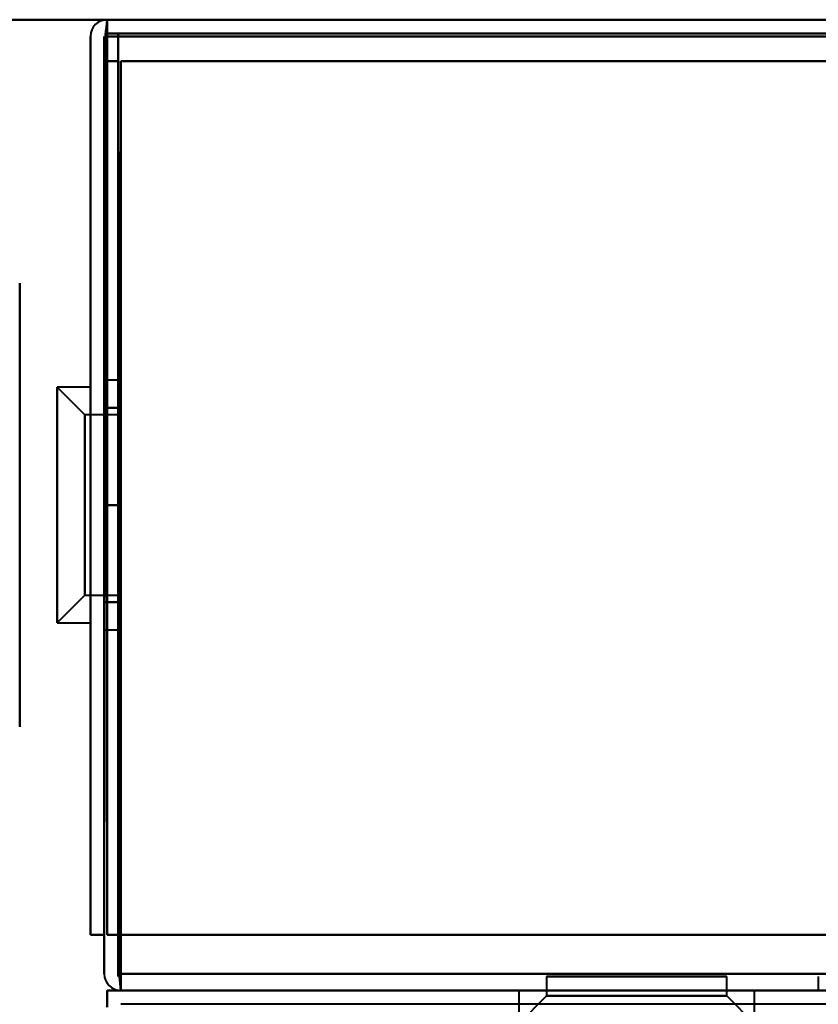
# Model space of a CAD drawing. Header units: millimetres. Extents: x -1321 to 1388, y -120 to 1267.
# Tile 81 of 88: x -420 to -391, y 1063 to 1098. Entities that reach past the tile are written whole.
import ezdxf

# ---------------------------------------------------------------- set-up
doc = ezdxf.new("R2010")
doc.units = ezdxf.units.MM
doc.layers.add('A-GENM', color=13, linetype='Continuous', lineweight=40)
doc.layers.add('G-IMPT', color=8, linetype='Continuous', lineweight=40)

# ---------------------------------------------------------------- blocks, each defined once
blk = doc.blocks.new('Nexa Toit - 1000-768948-Droite')
at = {"layer": 'A-GENM'}
for p, q in [((490, 1098.372), (-490, 1098.372)), ((-490, 1098.372), (490, 1098.372))]:
    blk.add_line(p, q, dxfattribs=at)
blk = doc.blocks.new('NEXA 1500 CALQUES_dwg-769064-Droite')
at = {"layer": 'G-IMPT'}
for p, q in [((416.9, 1098.372), (-416.9, 1098.372)), ((-416.9, 1097.772), (-416.9, 1098.372)), ((-416.9, 1097.772), (-416.9, 1098.372)), ((-416.9, 1098.372), (-416.9, 1097.772)), ((-416.9, 1098.372), (-416.9, 1097.772)), ((-420.05, 1080.872), (-420.05, 1088.872)), ((-420.05, 1088.872), (-420.05, 1072.872)), ((-416.5, 1085.372), (-417, 1085.372)), ((-416.5, 1085.372), (-417, 1085.372)), ((-417, 1080.872), (-417, 1085.372)), ((-417, 1085.372), (-417, 1076.372)), ((-417, 1085.372), (-417, 1080.872)), ((-417, 1085.372), (-417, 1076.372)), ((-417, 1085.372), (-417, 1080.872)), ((-417, 1080.872), (-417, 1085.372)), ((-416.5, 1085.372), (-416.5, 1076.372)), ((-416.5, 1085.372), (-416.5, 1076.372)), ((-416.5, 1076.372), (-416.5, 1085.372)), ((-416.5, 1076.372), (-416.5, 1085.372)), ((-416.5, 1076.372), (-416.5, 1085.372)), ((-416.5, 1076.372), (-416.5, 1085.372)), ((-416.5, 1085.372), (-416.5, 1076.372)), ((-416.5, 1085.372), (-416.5, 1076.372)), ((-417.7, 1084.122), (-418.7, 1085.122)), ((-417.7, 1084.122), (-418.7, 1085.122)), ((-417.5, 1085.122), (-418.7, 1085.122)), ((-417.5, 1085.122), (-418.7, 1085.122)), ((-418.7, 1085.122), (-418.7, 1080.872)), ((-418.7, 1085.122), (-418.7, 1080.872)), ((-418.7, 1080.872), (-418.7, 1085.122)), ((-418.7, 1080.872), (-418.7, 1085.122)), ((-417.5, 1085.122), (-417.5, 1080.872)), ((-417.5, 1085.122), (-417.5, 1080.872)), ((-417.5, 1080.872), (-417.5, 1085.122)), ((-417.5, 1080.872), (-417.5, 1085.122)), ((-420.05, 1081.647), (-420.05, 1083.922)), ((-420.05, 1083.922), (-420.05, 1080.097)), ((-420.05, 1077.822), (-420.05, 1083.822)), ((-416.5, 1084.122), (-417.7, 1084.122)), ((-416.5, 1084.122), (-417.7, 1084.122)), ((-417.7, 1084.122), (-417.7, 1080.872)), ((-417.7, 1084.122), (-417.7, 1080.872)), ((-417.7, 1080.872), (-417.7, 1084.122)), ((-417.7, 1080.872), (-417.7, 1084.122)), ((-416.5, 1084.122), (-416.5, 1080.872)), ((-416.5, 1084.122), (-416.5, 1080.872)), ((-416.5, 1080.872), (-416.5, 1084.122)), ((-416.5, 1080.872), (-416.5, 1084.122)), ((-420.05, 1077.922), (-420.05, 1081.647)), ((-420.05, 1081.647), (-420.05, 1077.822)), ((-420.05, 1072.872), (-420.05, 1080.872)), ((-418.7, 1080.872), (-418.7, 1076.622)), ((-418.7, 1080.872), (-418.7, 1076.622)), ((-418.7, 1076.622), (-418.7, 1080.872)), ((-418.7, 1076.622), (-418.7, 1080.872)), ((-417.7, 1080.872), (-417.7, 1077.622)), ((-417.7, 1080.872), (-417.7, 1077.622)), ((-417.7, 1077.622), (-417.7, 1080.872)), ((-417.7, 1077.622), (-417.7, 1080.872)), ((-417.5, 1080.872), (-417.5, 1076.622)), ((-417.5, 1080.872), (-417.5, 1076.622)), ((-417.5, 1076.622), (-417.5, 1080.872)), ((-417.5, 1076.622), (-417.5, 1080.872)), ((-417, 1076.372), (-417, 1080.872)), ((-417, 1080.872), (-417, 1076.372)), ((-417, 1080.872), (-417, 1076.372)), ((-417, 1076.372), (-417, 1080.872)), ((-416.5, 1080.872), (-416.5, 1077.622)), ((-416.5, 1080.872), (-416.5, 1077.622)), ((-416.5, 1077.622), (-416.5, 1080.872)), ((-416.5, 1077.622), (-416.5, 1080.872)), ((-418.7, 1076.622), (-417.7, 1077.622)), ((-418.7, 1076.622), (-417.7, 1077.622)), ((-417.7, 1077.622), (-416.5, 1077.622)), ((-417.7, 1077.622), (-416.5, 1077.622)), ((-418.7, 1076.622), (-417.5, 1076.622)), ((-418.7, 1076.622), (-417.5, 1076.622)), ((-417, 1076.372), (-416.5, 1076.372)), ((-417, 1076.372), (-416.5, 1076.372)), ((-416.4, 1063.972), (-416.4, 1063.372)), ((-416.4, 1063.972), (-416.4, 1063.372)), ((-416.4, 1063.372), (-416.4, 1063.972)), ((-416.4, 1063.372), (-416.4, 1063.972)), ((-401.05, 1063.872), (-401.05, 1063.172)), ((-401.05, 1063.872), (-401.05, 1063.172)), ((-401.05, 1063.872), (-397.8, 1063.872)), ((-401.05, 1063.872), (-397.8, 1063.872)), ((-397.8, 1063.872), (-401.05, 1063.872)), ((-397.8, 1063.872), (-401.05, 1063.872)), ((-394.55, 1063.872), (-400.615, 1063.872)), ((-397.8, 1063.872), (-394.55, 1063.872)), ((-397.8, 1063.872), (-394.55, 1063.872)), ((-394.55, 1063.872), (-397.8, 1063.872)), ((-394.985, 1063.872), (-397.8, 1063.872)), ((-394.55, 1063.172), (-394.55, 1063.872)), ((-394.55, 1063.172), (-394.55, 1063.872)), ((-391.25, 1063.872), (-391.25, 1063.372)), ((416.9, 1063.372), (-416.9, 1063.372)), ((-416.9, 1063.372), (-416.9, 1062.772)), ((-416.9, 1063.372), (-416.9, 1062.772)), ((-416.9, 1062.772), (-416.9, 1063.372)), ((-416.9, 1062.772), (-416.9, 1063.372)), ((-416.4, 1063.372), (416.4, 1063.372)), ((-402.05, 1063.372), (-402.05, 1062.172)), ((-402.05, 1063.372), (-402.05, 1062.172)), ((-402.05, 1063.372), (-397.8, 1063.372)), ((-402.05, 1063.372), (-394.119, 1063.372)), ((-394.119, 1063.372), (-402.05, 1063.372)), ((-397.8, 1063.372), (-402.05, 1063.372)), ((-401.481, 1063.372), (-393.55, 1063.372)), ((-393.55, 1063.372), (-401.481, 1063.372)), ((-397.8, 1063.372), (-393.55, 1063.372)), ((-393.55, 1063.372), (-397.8, 1063.372)), ((-393.55, 1062.172), (-393.55, 1063.372)), ((-393.55, 1062.172), (-393.55, 1063.372)), ((416.4, 1062.872), (-416.4, 1062.872)), ((-401.05, 1063.172), (-402.05, 1062.172)), ((-401.05, 1063.172), (-402.05, 1062.172)), ((-401.05, 1063.172), (-397.8, 1063.172)), ((-401.05, 1063.172), (-394.985, 1063.172)), ((-397.8, 1063.172), (-401.05, 1063.172)), ((-394.985, 1063.172), (-401.05, 1063.172)), ((-400.615, 1063.172), (-394.55, 1063.172)), ((-394.55, 1063.172), (-400.615, 1063.172)), ((-397.8, 1063.172), (-394.55, 1063.172)), ((-394.55, 1063.172), (-397.8, 1063.172)), ((-393.55, 1062.172), (-394.55, 1063.172)), ((-393.55, 1062.172), (-394.55, 1063.172))]:
    blk.add_line(p, q, dxfattribs=at)
at = {"layer": 'G-IMPT', "flags": 128}
for points in [[(-416.95, 1097.822), (-416.938, 1097.96), (-416.925, 1098.097), (-416.913, 1098.235), (-416.9, 1098.372)], [(-416.9, 1098.372), (-416.913, 1098.235), (-416.925, 1098.097), (-416.938, 1097.96), (-416.95, 1097.822)], [(-416.9, 1098.372), (-208.45, 1098.372), (0, 1098.372), (208.45, 1098.372), (416.9, 1098.372)], [(416.9, 1098.372), (208.45, 1098.372), (0, 1098.372), (-208.45, 1098.372), (-416.9, 1098.372)], [(-416.9, 1098.372), (-208.45, 1098.372), (0, 1098.372), (208.45, 1098.372), (416.9, 1098.372)], [(416.9, 1098.372), (208.45, 1098.372), (0, 1098.372), (-208.45, 1098.372), (-416.9, 1098.372)], [(-416.9, 1097.822), (-416.9, 1097.96), (-416.9, 1098.097), (-416.9, 1098.235), (-416.9, 1098.372)], [(-416.9, 1098.372), (-416.9, 1098.235), (-416.9, 1098.097), (-416.9, 1097.96), (-416.9, 1097.822)], [(-417.5, 1065.372), (-417.5, 1073.472), (-417.5, 1081.572), (-417.5, 1089.672), (-417.5, 1097.772)], [(-417.5, 1097.772), (-417.5, 1089.672), (-417.5, 1081.572), (-417.5, 1073.472), (-417.5, 1065.372)], [(-417.5, 1097.772), (-417.5, 1089.672), (-417.5, 1081.572), (-417.5, 1073.472), (-417.5, 1065.372)], [(-417.5, 1065.372), (-417.5, 1073.472), (-417.5, 1081.572), (-417.5, 1089.672), (-417.5, 1097.772)], [(-417, 1065.372), (-416.988, 1073.485), (-416.975, 1081.597), (-416.963, 1089.71), (-416.95, 1097.822)], [(-416.95, 1097.822), (-416.963, 1089.71), (-416.975, 1081.597), (-416.988, 1073.485), (-417, 1065.372)], [(-417, 1065.372), (-417, 1073.472), (-417, 1081.572), (-417, 1089.672), (-417, 1097.772)], [(-417, 1097.772), (-417, 1089.672), (-417, 1081.572), (-417, 1073.472), (-417, 1065.372)], [(416.9, 1097.872), (208.45, 1097.872), (0, 1097.872), (-208.45, 1097.872), (-416.9, 1097.872)], [(-416.9, 1097.872), (-208.45, 1097.872), (0, 1097.872), (208.45, 1097.872), (416.9, 1097.872)], [(-416.9, 1065.372), (-416.9, 1073.485), (-416.9, 1081.597), (-416.9, 1089.71), (-416.9, 1097.822)], [(-416.9, 1097.822), (-416.9, 1089.71), (-416.9, 1081.597), (-416.9, 1073.485), (-416.9, 1065.372)], [(416.9, 1097.772), (208.45, 1097.772), (0, 1097.772), (-208.45, 1097.772), (-416.9, 1097.772)], [(-416.9, 1097.772), (-208.45, 1097.772), (0, 1097.772), (208.45, 1097.772), (416.9, 1097.772)], [(-416.9, 1065.372), (-416.9, 1073.472), (-416.9, 1081.572), (-416.9, 1089.672), (-416.9, 1097.772)], [(-416.9, 1097.772), (-208.45, 1097.772), (0, 1097.772), (208.45, 1097.772), (416.9, 1097.772)], [(-416.9, 1097.772), (-416.9, 1089.672), (-416.9, 1081.572), (-416.9, 1073.472), (-416.9, 1065.372)], [(416.9, 1097.772), (208.45, 1097.772), (0, 1097.772), (-208.45, 1097.772), (-416.9, 1097.772)], [(-416.9, 1097.772), (-416.9, 1089.672), (-416.9, 1081.572), (-416.9, 1073.472), (-416.9, 1065.372)], [(-416.9, 1065.372), (-416.9, 1073.472), (-416.9, 1081.572), (-416.9, 1089.672), (-416.9, 1097.772)], [(416.9, 1097.772), (208.45, 1097.772), (0, 1097.772), (-208.45, 1097.772), (-416.9, 1097.772)], [(-416.9, 1097.772), (-416.9, 1089.672), (-416.9, 1081.572), (-416.9, 1073.472), (-416.9, 1065.372)], [(-416.9, 1065.372), (-416.9, 1073.472), (-416.9, 1081.572), (-416.9, 1089.672), (-416.9, 1097.772)], [(-416.9, 1097.772), (-208.45, 1097.772), (0, 1097.772), (208.45, 1097.772), (416.9, 1097.772)], [(416.5, 1097.872), (208.25, 1097.872), (0, 1097.872), (-208.25, 1097.872), (-416.5, 1097.872)], [(-416.5, 1097.872), (-208.25, 1097.872), (0, 1097.872), (208.25, 1097.872), (416.5, 1097.872)], [(-416.45, 1063.872), (-416.463, 1072.372), (-416.475, 1080.872), (-416.488, 1089.372), (-416.5, 1097.872)], [(-416.5, 1097.872), (-208.25, 1097.872), (0, 1097.872), (208.25, 1097.872), (416.5, 1097.872)], [(-416.5, 1063.872), (-416.5, 1072.372), (-416.5, 1080.872), (-416.5, 1089.372), (-416.5, 1097.872)], [(-416.5, 1097.872), (-416.5, 1089.372), (-416.5, 1080.872), (-416.5, 1072.372), (-416.5, 1063.872)], [(416.5, 1097.872), (208.25, 1097.872), (0, 1097.872), (-208.25, 1097.872), (-416.5, 1097.872)], [(-416.5, 1097.872), (-416.488, 1089.372), (-416.475, 1080.872), (-416.463, 1072.372), (-416.45, 1063.872)], [(-417, 1096.872), (-417, 1088.997), (-417, 1081.122), (-417, 1073.247), (-417, 1065.372)], [(-417, 1065.372), (-417, 1073.247), (-417, 1081.122), (-417, 1088.997), (-417, 1096.872)], [(-416.5, 1096.872), (-416.625, 1096.872), (-416.75, 1096.872), (-416.875, 1096.872), (-417, 1096.872)], [(-417, 1096.872), (-416.875, 1096.872), (-416.75, 1096.872), (-416.625, 1096.872), (-416.5, 1096.872)], [(-417, 1065.372), (-417, 1073.247), (-417, 1081.122), (-417, 1088.997), (-417, 1096.872)], [(-417, 1096.872), (-416.875, 1096.872), (-416.75, 1096.872), (-416.625, 1096.872), (-416.5, 1096.872)], [(-416.5, 1096.872), (-416.625, 1096.872), (-416.75, 1096.872), (-416.875, 1096.872), (-417, 1096.872)], [(-417, 1096.872), (-417, 1088.997), (-417, 1081.122), (-417, 1073.247), (-417, 1065.372)], [(-416.5, 1063.872), (-416.5, 1072.122), (-416.5, 1080.372), (-416.5, 1088.622), (-416.5, 1096.872)], [(-416.5, 1096.872), (-416.5, 1088.622), (-416.5, 1080.372), (-416.5, 1072.122), (-416.5, 1063.872)], [(-416.5, 1096.872), (-416.488, 1088.622), (-416.475, 1080.372), (-416.463, 1072.122), (-416.45, 1063.872)], [(-416.45, 1063.872), (-416.463, 1072.122), (-416.475, 1080.372), (-416.488, 1088.622), (-416.5, 1096.872)], [(-416.4, 1096.872), (-416.413, 1088.622), (-416.425, 1080.372), (-416.438, 1072.122), (-416.45, 1063.872)], [(-416.45, 1063.872), (-416.438, 1072.122), (-416.425, 1080.372), (-416.413, 1088.622), (-416.4, 1096.872)], [(-416.4, 1096.872), (-208.2, 1096.872), (0, 1096.872), (208.2, 1096.872), (416.4, 1096.872)], [(416.4, 1096.872), (208.2, 1096.872), (0, 1096.872), (-208.2, 1096.872), (-416.4, 1096.872)], [(-416.4, 1096.872), (-208.2, 1096.872), (0, 1096.872), (208.2, 1096.872), (416.4, 1096.872)], [(-416.4, 1065.372), (-416.4, 1073.247), (-416.4, 1081.122), (-416.4, 1088.997), (-416.4, 1096.872)], [(416.4, 1096.872), (208.2, 1096.872), (0, 1096.872), (-208.2, 1096.872), (-416.4, 1096.872)], [(416.4, 1096.872), (208.2, 1096.872), (0, 1096.872), (-208.2, 1096.872), (-416.4, 1096.872)], [(-416.4, 1096.872), (-416.4, 1088.997), (-416.4, 1081.122), (-416.4, 1073.247), (-416.4, 1065.372)], [(416.4, 1096.872), (208.2, 1096.872), (0, 1096.872), (-208.2, 1096.872), (-416.4, 1096.872)], [(-416.4, 1096.872), (-208.2, 1096.872), (0, 1096.872), (208.2, 1096.872), (416.4, 1096.872)], [(-416.4, 1096.872), (-208.2, 1096.872), (0, 1096.872), (208.2, 1096.872), (416.4, 1096.872)], [(-416.4, 1063.872), (-416.4, 1072.122), (-416.4, 1080.372), (-416.4, 1088.622), (-416.4, 1096.872)], [(-416.4, 1096.872), (-416.4, 1088.997), (-416.4, 1081.122), (-416.4, 1073.247), (-416.4, 1065.372)], [(-416.4, 1096.872), (-416.4, 1088.622), (-416.4, 1080.372), (-416.4, 1072.122), (-416.4, 1063.872)], [(-416.4, 1065.372), (-416.4, 1073.247), (-416.4, 1081.122), (-416.4, 1088.997), (-416.4, 1096.872)], [(-417, 1080.872), (-417, 1081.747), (-417, 1082.622), (-417, 1083.497), (-417, 1084.372)], [(-417, 1084.372), (-417, 1083.497), (-417, 1082.622), (-417, 1081.747), (-417, 1080.872)], [(-417, 1080.872), (-417, 1081.747), (-417, 1082.622), (-417, 1083.497), (-417, 1084.372)], [(-417, 1084.372), (-416.875, 1084.372), (-416.75, 1084.372), (-416.625, 1084.372), (-416.5, 1084.372)], [(-416.5, 1084.372), (-416.625, 1084.372), (-416.75, 1084.372), (-416.875, 1084.372), (-417, 1084.372)], [(-417, 1084.372), (-416.875, 1084.372), (-416.75, 1084.372), (-416.625, 1084.372), (-416.5, 1084.372)], [(-416.5, 1084.372), (-416.625, 1084.372), (-416.75, 1084.372), (-416.875, 1084.372), (-417, 1084.372)], [(-417, 1084.372), (-417, 1083.497), (-417, 1082.622), (-417, 1081.747), (-417, 1080.872)], [(-417, 1080.872), (-417, 1081.747), (-417, 1082.622), (-417, 1083.497), (-417, 1084.372)], [(-417, 1084.372), (-416.875, 1084.372), (-416.75, 1084.372), (-416.625, 1084.372), (-416.5, 1084.372)], [(-417, 1084.372), (-416.875, 1084.372), (-416.75, 1084.372), (-416.625, 1084.372), (-416.5, 1084.372)], [(-416.5, 1084.372), (-416.625, 1084.372), (-416.75, 1084.372), (-416.875, 1084.372), (-417, 1084.372)], [(-417, 1084.372), (-417, 1083.497), (-417, 1082.622), (-417, 1081.747), (-417, 1080.872)], [(-416.5, 1084.372), (-416.625, 1084.372), (-416.75, 1084.372), (-416.875, 1084.372), (-417, 1084.372)], [(-417, 1080.872), (-417, 1081.747), (-417, 1082.622), (-417, 1083.497), (-417, 1084.372)], [(-417, 1084.372), (-417, 1083.497), (-417, 1082.622), (-417, 1081.747), (-417, 1080.872)], [(-416.5, 1080.872), (-416.5, 1081.747), (-416.5, 1082.622), (-416.5, 1083.497), (-416.5, 1084.372)], [(-416.5, 1084.372), (-416.5, 1083.497), (-416.5, 1082.622), (-416.5, 1081.747), (-416.5, 1080.872)], [(-416.5, 1084.372), (-416.5, 1083.497), (-416.5, 1082.622), (-416.5, 1081.747), (-416.5, 1080.872)], [(-416.5, 1080.872), (-416.5, 1081.747), (-416.5, 1082.622), (-416.5, 1083.497), (-416.5, 1084.372)], [(-416.5, 1084.372), (-416.5, 1083.497), (-416.5, 1082.622), (-416.5, 1081.747), (-416.5, 1080.872)], [(-416.5, 1080.872), (-416.5, 1081.747), (-416.5, 1082.622), (-416.5, 1083.497), (-416.5, 1084.372)], [(-416.5, 1080.872), (-416.5, 1081.747), (-416.5, 1082.622), (-416.5, 1083.497), (-416.5, 1084.372)], [(-416.5, 1084.372), (-416.5, 1083.497), (-416.5, 1082.622), (-416.5, 1081.747), (-416.5, 1080.872)], [(-417, 1080.872), (-417, 1079.997), (-417, 1079.122), (-417, 1078.247), (-417, 1077.372)], [(-417, 1077.372), (-417, 1078.247), (-417, 1079.122), (-417, 1079.997), (-417, 1080.872)], [(-417, 1077.372), (-417, 1078.247), (-417, 1079.122), (-417, 1079.997), (-417, 1080.872)], [(-417, 1080.872), (-416.875, 1080.872), (-416.75, 1080.872), (-416.625, 1080.872), (-416.5, 1080.872)], [(-416.5, 1080.872), (-416.625, 1080.872), (-416.75, 1080.872), (-416.875, 1080.872), (-417, 1080.872)], [(-417, 1080.872), (-416.875, 1080.872), (-416.75, 1080.872), (-416.625, 1080.872), (-416.5, 1080.872)], [(-416.5, 1080.872), (-416.625, 1080.872), (-416.75, 1080.872), (-416.875, 1080.872), (-417, 1080.872)], [(-417, 1080.872), (-417, 1079.997), (-417, 1079.122), (-417, 1078.247), (-417, 1077.372)], [(-417, 1077.372), (-417, 1078.247), (-417, 1079.122), (-417, 1079.997), (-417, 1080.872)], [(-417, 1080.872), (-416.875, 1080.872), (-416.75, 1080.872), (-416.625, 1080.872), (-416.5, 1080.872)], [(-416.5, 1080.872), (-416.625, 1080.872), (-416.75, 1080.872), (-416.875, 1080.872), (-417, 1080.872)], [(-417, 1080.872), (-416.875, 1080.872), (-416.75, 1080.872), (-416.625, 1080.872), (-416.5, 1080.872)], [(-417, 1080.872), (-417, 1079.997), (-417, 1079.122), (-417, 1078.247), (-417, 1077.372)], [(-416.5, 1080.872), (-416.625, 1080.872), (-416.75, 1080.872), (-416.875, 1080.872), (-417, 1080.872)], [(-417, 1080.872), (-417, 1079.997), (-417, 1079.122), (-417, 1078.247), (-417, 1077.372)], [(-417, 1077.372), (-417, 1078.247), (-417, 1079.122), (-417, 1079.997), (-417, 1080.872)], [(-416.5, 1080.872), (-416.5, 1079.997), (-416.5, 1079.122), (-416.5, 1078.247), (-416.5, 1077.372)], [(-416.5, 1077.372), (-416.5, 1078.247), (-416.5, 1079.122), (-416.5, 1079.997), (-416.5, 1080.872)], [(-416.5, 1080.872), (-416.5, 1079.997), (-416.5, 1079.122), (-416.5, 1078.247), (-416.5, 1077.372)], [(-416.5, 1077.372), (-416.5, 1078.247), (-416.5, 1079.122), (-416.5, 1079.997), (-416.5, 1080.872)], [(-416.5, 1080.872), (-416.5, 1079.997), (-416.5, 1079.122), (-416.5, 1078.247), (-416.5, 1077.372)], [(-416.5, 1077.372), (-416.5, 1078.247), (-416.5, 1079.122), (-416.5, 1079.997), (-416.5, 1080.872)], [(-416.5, 1077.372), (-416.5, 1078.247), (-416.5, 1079.122), (-416.5, 1079.997), (-416.5, 1080.872)], [(-416.5, 1080.872), (-416.5, 1079.997), (-416.5, 1079.122), (-416.5, 1078.247), (-416.5, 1077.372)], [(-416.5, 1077.372), (-416.625, 1077.372), (-416.75, 1077.372), (-416.875, 1077.372), (-417, 1077.372)], [(-416.5, 1077.372), (-416.625, 1077.372), (-416.75, 1077.372), (-416.875, 1077.372), (-417, 1077.372)], [(-417, 1077.372), (-416.875, 1077.372), (-416.75, 1077.372), (-416.625, 1077.372), (-416.5, 1077.372)], [(-417, 1077.372), (-416.875, 1077.372), (-416.75, 1077.372), (-416.625, 1077.372), (-416.5, 1077.372)], [(-416.5, 1077.372), (-416.625, 1077.372), (-416.75, 1077.372), (-416.875, 1077.372), (-417, 1077.372)], [(-417, 1077.372), (-416.875, 1077.372), (-416.75, 1077.372), (-416.625, 1077.372), (-416.5, 1077.372)], [(-416.5, 1077.372), (-416.625, 1077.372), (-416.75, 1077.372), (-416.875, 1077.372), (-417, 1077.372)], [(-417, 1077.372), (-416.875, 1077.372), (-416.75, 1077.372), (-416.625, 1077.372), (-416.5, 1077.372)], [(-417.5, 1065.372), (-417.375, 1065.372), (-417.25, 1065.372), (-417.125, 1065.372), (-417, 1065.372)], [(-417, 1065.372), (-417.125, 1065.372), (-417.25, 1065.372), (-417.375, 1065.372), (-417.5, 1065.372)], [(-417, 1065.372), (-417.125, 1065.372), (-417.25, 1065.372), (-417.375, 1065.372), (-417.5, 1065.372)], [(-417.5, 1065.372), (-417.375, 1065.372), (-417.25, 1065.372), (-417.125, 1065.372), (-417, 1065.372)], [(-417, 1063.972), (-417, 1064.322), (-417, 1064.672), (-417, 1065.022), (-417, 1065.372)], [(-417, 1065.372), (-417, 1065.022), (-417, 1064.672), (-417, 1064.322), (-417, 1063.972)], [(-417, 1063.972), (-417, 1064.322), (-417, 1064.672), (-417, 1065.022), (-417, 1065.372)], [(-417, 1065.372), (-417, 1065.022), (-417, 1064.672), (-417, 1064.322), (-417, 1063.972)], [(416.9, 1065.372), (208.45, 1065.372), (0, 1065.372), (-208.45, 1065.372), (-416.9, 1065.372)], [(-416.9, 1065.372), (-208.45, 1065.372), (0, 1065.372), (208.45, 1065.372), (416.9, 1065.372)], [(-416.9, 1065.372), (-416.775, 1065.372), (-416.65, 1065.372), (-416.525, 1065.372), (-416.4, 1065.372)], [(-416.4, 1065.372), (-416.525, 1065.372), (-416.65, 1065.372), (-416.775, 1065.372), (-416.9, 1065.372)], [(-416.9, 1065.372), (-208.45, 1065.372), (0, 1065.372), (208.45, 1065.372), (416.9, 1065.372)], [(-416.9, 1065.372), (-416.775, 1065.372), (-416.65, 1065.372), (-416.525, 1065.372), (-416.4, 1065.372)], [(416.9, 1065.372), (208.45, 1065.372), (0, 1065.372), (-208.45, 1065.372), (-416.9, 1065.372)], [(-416.4, 1065.372), (-416.525, 1065.372), (-416.65, 1065.372), (-416.775, 1065.372), (-416.9, 1065.372)], [(416.4, 1065.372), (208.2, 1065.372), (0, 1065.372), (-208.2, 1065.372), (-416.4, 1065.372)], [(-416.4, 1065.372), (-208.2, 1065.372), (0, 1065.372), (208.2, 1065.372), (416.4, 1065.372)], [(-416.4, 1065.372), (-416.4, 1065.022), (-416.4, 1064.672), (-416.4, 1064.322), (-416.4, 1063.972)], [(-416.4, 1065.372), (-208.2, 1065.372), (0, 1065.372), (208.2, 1065.372), (416.4, 1065.372)], [(-416.4, 1063.972), (-416.4, 1064.322), (-416.4, 1064.672), (-416.4, 1065.022), (-416.4, 1065.372)], [(-416.4, 1063.972), (-416.4, 1064.322), (-416.4, 1064.672), (-416.4, 1065.022), (-416.4, 1065.372)], [(416.4, 1065.372), (208.2, 1065.372), (0, 1065.372), (-208.2, 1065.372), (-416.4, 1065.372)], [(-416.4, 1065.372), (-416.4, 1065.022), (-416.4, 1064.672), (-416.4, 1064.322), (-416.4, 1063.972)], [(416.4, 1063.972), (208.2, 1063.972), (0, 1063.972), (-208.2, 1063.972), (-416.4, 1063.972)], [(-416.4, 1063.972), (-208.2, 1063.972), (0, 1063.972), (208.2, 1063.972), (416.4, 1063.972)], [(-416.4, 1063.972), (-208.2, 1063.972), (0, 1063.972), (208.2, 1063.972), (416.4, 1063.972)], [(416.4, 1063.972), (208.2, 1063.972), (0, 1063.972), (-208.2, 1063.972), (-416.4, 1063.972)], [(-416.45, 1063.872), (-416.438, 1063.747), (-416.425, 1063.622), (-416.413, 1063.497), (-416.4, 1063.372)], [(-416.4, 1063.372), (-416.413, 1063.497), (-416.425, 1063.622), (-416.438, 1063.747), (-416.45, 1063.872)], [(-416.4, 1063.372), (-416.4, 1063.497), (-416.4, 1063.622), (-416.4, 1063.747), (-416.4, 1063.872)], [(-416.4, 1063.872), (-416.4, 1063.747), (-416.4, 1063.622), (-416.4, 1063.497), (-416.4, 1063.372)], [(-416.9, 1063.372), (-416.775, 1063.372), (-416.65, 1063.372), (-416.525, 1063.372), (-416.4, 1063.372)], [(416.9, 1063.372), (208.45, 1063.372), (0, 1063.372), (-208.45, 1063.372), (-416.9, 1063.372)], [(-416.9, 1062.872), (-416.9, 1062.997), (-416.9, 1063.122), (-416.9, 1063.247), (-416.9, 1063.372)], [(-416.4, 1063.372), (-416.525, 1063.372), (-416.65, 1063.372), (-416.775, 1063.372), (-416.9, 1063.372)], [(-416.9, 1063.372), (-208.45, 1063.372), (0, 1063.372), (208.45, 1063.372), (416.9, 1063.372)], [(-416.9, 1063.372), (-416.9, 1063.247), (-416.9, 1063.122), (-416.9, 1062.997), (-416.9, 1062.872)], [(-416.9, 1062.872), (-416.9, 1062.997), (-416.9, 1063.122), (-416.9, 1063.247), (-416.9, 1063.372)], [(-416.9, 1063.372), (-416.775, 1063.372), (-416.65, 1063.372), (-416.525, 1063.372), (-416.4, 1063.372)], [(-416.4, 1063.372), (-416.525, 1063.372), (-416.65, 1063.372), (-416.775, 1063.372), (-416.9, 1063.372)], [(-416.9, 1063.372), (-416.9, 1063.247), (-416.9, 1063.122), (-416.9, 1062.997), (-416.9, 1062.872)], [(-416.9, 1063.372), (-208.45, 1063.372), (0, 1063.372), (208.45, 1063.372), (416.9, 1063.372)], [(416.9, 1063.372), (208.45, 1063.372), (0, 1063.372), (-208.45, 1063.372), (-416.9, 1063.372)], [(416.4, 1063.372), (208.2, 1063.372), (0, 1063.372), (-208.2, 1063.372), (-416.4, 1063.372)], [(-416.4, 1063.372), (-208.2, 1063.372), (0, 1063.372), (208.2, 1063.372), (416.4, 1063.372)], [(416.4, 1063.372), (208.2, 1063.372), (0, 1063.372), (-208.2, 1063.372), (-416.4, 1063.372)], [(-416.4, 1063.372), (-208.2, 1063.372), (0, 1063.372), (208.2, 1063.372), (416.4, 1063.372)], [(-416.4, 1063.372), (-208.2, 1063.372), (0, 1063.372), (208.2, 1063.372), (416.4, 1063.372)], [(416.4, 1063.372), (208.2, 1063.372), (0, 1063.372), (-208.2, 1063.372), (-416.4, 1063.372)], [(-416.4, 1063.372), (-208.2, 1063.372), (0, 1063.372), (208.2, 1063.372), (416.4, 1063.372)], [(416.4, 1063.372), (208.2, 1063.372), (0, 1063.372), (-208.2, 1063.372), (-416.4, 1063.372)]]:
    blk.add_lwpolyline(points, dxfattribs=at)
at = {"layer": 'G-IMPT'}
for centre, start, end in [((-416.9, 1097.772), 90, 180), ((-416.9, 1097.772), 90, 180), ((-416.9, 1097.772), 90, 180), ((-416.9, 1097.772), 90, 180), ((-416.4, 1063.972), 180, 270), ((-416.4, 1063.972), 180, 270), ((-416.4, 1063.972), 180, 270), ((-416.4, 1063.972), 180, 270)]:
    blk.add_arc(centre, 0.6, start, end, dxfattribs=at)

msp = doc.modelspace()

# ---------------------------------------------------------------- block references
at = {"layer": 'A-GENM'}
msp.add_blockref('Nexa Toit - 1000-768948-Droite', (0, 0), dxfattribs=at)
at = {"layer": 'G-IMPT'}
msp.add_blockref('NEXA 1500 CALQUES_dwg-769064-Droite', (0, 0), dxfattribs=at)

doc.saveas('drawing.dxf')
